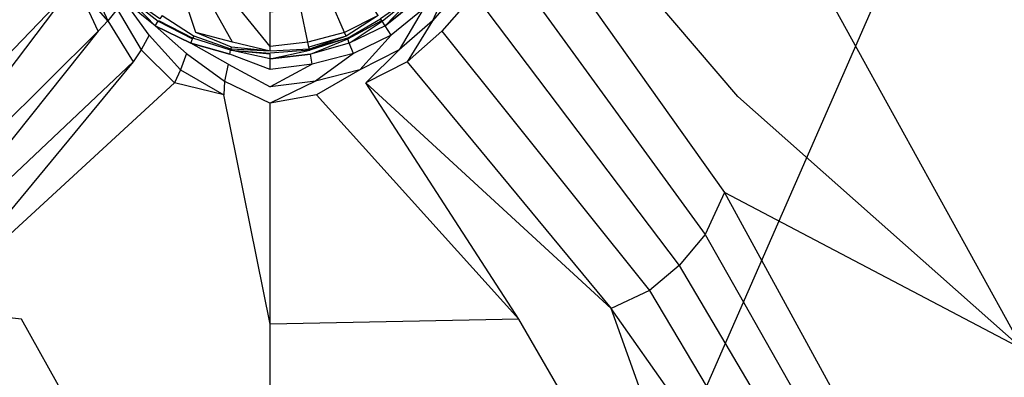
# Model space of a CAD drawing. Extents: x 0 to 0.8, y -0.9 to 0.
# Tile 4 of 17: x 0.319 to 0.638, y -0.572 to -0.456. Entities that reach past the tile are written whole.
import ezdxf

# ---------------------------------------------------------------- set-up
doc = ezdxf.new("R2010")
doc.units = 0
doc.layers.add('L0_WANNE_0_N_6229E3____REPLACEM', color=7, linetype='CONTINUOUS')

msp = doc.modelspace()

# ---------------------------------------------------------------- linework, layer by layer
at = {"layer": 'L0_WANNE_0_N_6229E3____REPLACEM', "color": 8}
for points, invisible_edges in [([(0.4, -0.897081, 0.00451), (0.002917, -0.399287, 0.002258), (0.005468, -0.002919), (0.4, -0.897081, 0.00451)], 14), ([(0.4, -0.897081, 0.00451), (0.005468, -0.002919), (0.00653, -0.002919), (0.4, -0.897081, 0.00451)], 14), ([(0.4, -0.897081, 0.00451), (0.00653, -0.002919), (0.008, -0.002919), (0.4, -0.897081, 0.00451)], 14), ([(0.4, -0.897081, 0.00451), (0.008, -0.002919), (0.4, -0.002919, 0.002237), (0.4, -0.897081, 0.00451)], 14), ([(0.792, -0.002919), (0.4, -0.897081, 0.00451), (0.4, -0.002919, 0.002237), (0.792, -0.002919)], 14), ([(0.794217, -0.896614, 0.002273), (0.4, -0.897081, 0.00451), (0.792, -0.002919), (0.794217, -0.896614, 0.002273)], 14), ([(0.4, -0.897081, 0.00451), (0.004428, -0.895676, 0.002273), (0.002917, -0.399287, 0.002258), (0.4, -0.897081, 0.00451)], 14), ([(0.321463, -0.415867, 0.030696), (0.318363, -0.399287, 0.030696), (0.248587, -0.481207, 0.032319), (0.321463, -0.415867, 0.030696)], 14), ([(0.551413, -0.481207, 0.032319), (0.481637, -0.399287, 0.030696), (0.478537, -0.415867, 0.030696), (0.551413, -0.481207, 0.032319)], 14), ([(0.553355, -0.399287, 0.032311), (0.481637, -0.399287, 0.030696), (0.551413, -0.481207, 0.032319), (0.553355, -0.399287, 0.032311)], 14), ([(0.643839, -0.563059, 0.034388), (0.553355, -0.399287, 0.032311), (0.551413, -0.481207, 0.032319), (0.643839, -0.563059, 0.034388)], 14), ([(0.64526, -0.399287, 0.034382), (0.553355, -0.399287, 0.032311), (0.643839, -0.563059, 0.034388), (0.64526, -0.399287, 0.034382)], 14), ([(0.252846, -0.512225, 0.032266), (0.321463, -0.415867, 0.030696), (0.248587, -0.481207, 0.032319), (0.252846, -0.512225, 0.032266)], 13), ([(0.321463, -0.415867, 0.030696), (0.252846, -0.512225, 0.032266), (0.326463, -0.433157, 0.030607), (0.321463, -0.415867, 0.030696)], 14), ([(0.547154, -0.512225, 0.032266), (0.478537, -0.415867, 0.030696), (0.473537, -0.433157, 0.030607), (0.547154, -0.512225, 0.032266)], 13), ([(0.478537, -0.415867, 0.030696), (0.547154, -0.512225, 0.032266), (0.551413, -0.481207, 0.032319), (0.478537, -0.415867, 0.030696)], 14), ([(0.259169, -0.525791, 0.032193), (0.326463, -0.433157, 0.030607), (0.252846, -0.512225, 0.032266), (0.259169, -0.525791, 0.032193)], 13), ([(0.326463, -0.433157, 0.030607), (0.259169, -0.525791, 0.032193), (0.333964, -0.448049, 0.030517), (0.326463, -0.433157, 0.030607)], 14), ([(0.540831, -0.525791, 0.032193), (0.473537, -0.433157, 0.030607), (0.466036, -0.448049, 0.030517), (0.540831, -0.525791, 0.032193)], 13), ([(0.473537, -0.433157, 0.030607), (0.540831, -0.525791, 0.032193), (0.547154, -0.512225, 0.032266), (0.473537, -0.433157, 0.030607)], 14), ([(0.347465, -0.456644, 0.030428), (0.341064, -0.442652, 0.030428), (0.337464, -0.445151, 0.030517), (0.347465, -0.456644, 0.030428)], 13), ([(0.341064, -0.442652, 0.030428), (0.347465, -0.456644, 0.030428), (0.350465, -0.452846, 0.030339), (0.341064, -0.442652, 0.030428)], 14), ([(0.452535, -0.456644, 0.030428), (0.458936, -0.442652, 0.030428), (0.449535, -0.452846, 0.030339), (0.452535, -0.456644, 0.030428)], 13), ([(0.458936, -0.442652, 0.030428), (0.452535, -0.456644, 0.030428), (0.462536, -0.445151, 0.030517), (0.458936, -0.442652, 0.030428)], 14), ([(0.344364, -0.460042, 0.030517), (0.337464, -0.445151, 0.030517), (0.333964, -0.448049, 0.030517), (0.344364, -0.460042, 0.030517)], 14), ([(0.347465, -0.456644, 0.030428), (0.337464, -0.445151, 0.030517), (0.344364, -0.460042, 0.030517), (0.347465, -0.456644, 0.030428)], 14), ([(0.375966, -0.460442, 0.020537), (0.370966, -0.44565, 0.013676), (0.365066, -0.454945, 0.020626), (0.375966, -0.460442, 0.020537)], 14), ([(0.380366, -0.450248, 0.013587), (0.370966, -0.44565, 0.013676), (0.375966, -0.460442, 0.020537), (0.380366, -0.450248, 0.013587)], 14), ([(0.429034, -0.44565, 0.013676), (0.419634, -0.450248, 0.013587), (0.424034, -0.460442, 0.020537), (0.429034, -0.44565, 0.013676)], 14), ([(0.434934, -0.454945, 0.020626), (0.429034, -0.44565, 0.013676), (0.424034, -0.460442, 0.020537), (0.434934, -0.454945, 0.020626)], 14), ([(0.462536, -0.445151, 0.030517), (0.452535, -0.456644, 0.030428), (0.455636, -0.460042, 0.030517), (0.462536, -0.445151, 0.030517)], 14), ([(0.466036, -0.448049, 0.030517), (0.462536, -0.445151, 0.030517), (0.455636, -0.460042, 0.030517), (0.466036, -0.448049, 0.030517)], 14), ([(0.267528, -0.535905, 0.032198), (0.333964, -0.448049, 0.030517), (0.259169, -0.525791, 0.032193), (0.267528, -0.535905, 0.032198)], 13), ([(0.333964, -0.448049, 0.030517), (0.267528, -0.535905, 0.032198), (0.344364, -0.460042, 0.030517), (0.333964, -0.448049, 0.030517)], 14), ([(0.362765, -0.458243, 0.029359), (0.353865, -0.449048, 0.026329), (0.352865, -0.450348, 0.02927), (0.362765, -0.458243, 0.029359)], 14), ([(0.353865, -0.449048, 0.026329), (0.363765, -0.456744, 0.026329), (0.354065, -0.448849, 0.023745), (0.353865, -0.449048, 0.026329)], 14), ([(0.362765, -0.458243, 0.029359), (0.363765, -0.456744, 0.026329), (0.353865, -0.449048, 0.026329), (0.362765, -0.458243, 0.029359)], 14), ([(0.363765, -0.456744, 0.026329), (0.363865, -0.456544, 0.023656), (0.354065, -0.448849, 0.023745), (0.363765, -0.456744, 0.026329)], 14), ([(0.364265, -0.456045, 0.021963), (0.354065, -0.448849, 0.023745), (0.363865, -0.456544, 0.023656), (0.364265, -0.456045, 0.021963)], 14), ([(0.445935, -0.448849, 0.023745), (0.435734, -0.456045, 0.021963), (0.436135, -0.456544, 0.023656), (0.445935, -0.448849, 0.023745)], 14), ([(0.436235, -0.456744, 0.026329), (0.445935, -0.448849, 0.023745), (0.436135, -0.456544, 0.023656), (0.436235, -0.456744, 0.026329)], 14), ([(0.446135, -0.449048, 0.026329), (0.445935, -0.448849, 0.023745), (0.436235, -0.456744, 0.026329), (0.446135, -0.449048, 0.026329)], 14), ([(0.437235, -0.458243, 0.029359), (0.446135, -0.449048, 0.026329), (0.436235, -0.456744, 0.026329), (0.437235, -0.458243, 0.029359)], 14), ([(0.437235, -0.458243, 0.029359), (0.447135, -0.450348, 0.02927), (0.446135, -0.449048, 0.026329), (0.437235, -0.458243, 0.029359)], 14), ([(0.532472, -0.535905, 0.032198), (0.466036, -0.448049, 0.030517), (0.455636, -0.460042, 0.030517), (0.532472, -0.535905, 0.032198)], 13), ([(0.466036, -0.448049, 0.030517), (0.532472, -0.535905, 0.032198), (0.540831, -0.525791, 0.032193), (0.466036, -0.448049, 0.030517)], 14), ([(0.360865, -0.461342, 0.030339), (0.352865, -0.450348, 0.02927), (0.350465, -0.452846, 0.030339), (0.360865, -0.461342, 0.030339)], 14), ([(0.362765, -0.458243, 0.029359), (0.352865, -0.450348, 0.02927), (0.360865, -0.461342, 0.030339), (0.362765, -0.458243, 0.029359)], 14), ([(0.387767, -0.46354, 0.020359), (0.380366, -0.450248, 0.013587), (0.375966, -0.460442, 0.020537), (0.387767, -0.46354, 0.020359)], 14), ([(0.390067, -0.452746, 0.013497), (0.380366, -0.450248, 0.013587), (0.387767, -0.46354, 0.020359), (0.390067, -0.452746, 0.013497)], 14), ([(0.419634, -0.450248, 0.013587), (0.409933, -0.452746, 0.013497), (0.412233, -0.46354, 0.020359), (0.419634, -0.450248, 0.013587)], 14), ([(0.424034, -0.460442, 0.020537), (0.419634, -0.450248, 0.013587), (0.412233, -0.46354, 0.020359), (0.424034, -0.460442, 0.020537)], 14), ([(0.447135, -0.450348, 0.02927), (0.437235, -0.458243, 0.029359), (0.439135, -0.461342, 0.030339), (0.447135, -0.450348, 0.02927)], 14), ([(0.449535, -0.452846, 0.030339), (0.447135, -0.450348, 0.02927), (0.439135, -0.461342, 0.030339), (0.449535, -0.452846, 0.030339)], 14), ([(0.358265, -0.466039, 0.030428), (0.350465, -0.452846, 0.030339), (0.347465, -0.456644, 0.030428), (0.358265, -0.466039, 0.030428)], 13), ([(0.350465, -0.452846, 0.030339), (0.358265, -0.466039, 0.030428), (0.360865, -0.461342, 0.030339), (0.350465, -0.452846, 0.030339)], 14), ([(0.375366, -0.461641, 0.021874), (0.365066, -0.454945, 0.020626), (0.364265, -0.456045, 0.021963), (0.375366, -0.461641, 0.021874)], 13), ([(0.365066, -0.454945, 0.020626), (0.375366, -0.461641, 0.021874), (0.375966, -0.460442, 0.020537), (0.365066, -0.454945, 0.020626)], 14), ([(0.4, -0.46494, 0.020448), (0.390067, -0.452746, 0.013497), (0.387767, -0.46354, 0.020359), (0.4, -0.46494, 0.020448)], 14), ([(0.4, -0.46494, 0.020448), (0.4, -0.453846, 0.013587), (0.390067, -0.452746, 0.013497), (0.4, -0.46494, 0.020448)], 14), ([(0.409933, -0.452746, 0.013497), (0.4, -0.453846, 0.013587), (0.4, -0.46494, 0.020448), (0.409933, -0.452746, 0.013497)], 14), ([(0.412233, -0.46354, 0.020359), (0.409933, -0.452746, 0.013497), (0.4, -0.46494, 0.020448), (0.412233, -0.46354, 0.020359)], 14), ([(0.424634, -0.461641, 0.021874), (0.434934, -0.454945, 0.020626), (0.424034, -0.460442, 0.020537), (0.424634, -0.461641, 0.021874)], 13), ([(0.434934, -0.454945, 0.020626), (0.424634, -0.461641, 0.021874), (0.435734, -0.456045, 0.021963), (0.434934, -0.454945, 0.020626)], 14), ([(0.441735, -0.466039, 0.030428), (0.449535, -0.452846, 0.030339), (0.439135, -0.461342, 0.030339), (0.441735, -0.466039, 0.030428)], 13), ([(0.449535, -0.452846, 0.030339), (0.441735, -0.466039, 0.030428), (0.452535, -0.456644, 0.030428), (0.449535, -0.452846, 0.030339)], 14), ([(0.355665, -0.469937, 0.030517), (0.347465, -0.456644, 0.030428), (0.344364, -0.460042, 0.030517), (0.355665, -0.469937, 0.030517)], 13), ([(0.347465, -0.456644, 0.030428), (0.355665, -0.469937, 0.030517), (0.358265, -0.466039, 0.030428), (0.347465, -0.456644, 0.030428)], 14), ([(0.372966, -0.467238, 0.030339), (0.362765, -0.458243, 0.029359), (0.360865, -0.461342, 0.030339), (0.372966, -0.467238, 0.030339)], 14), ([(0.362765, -0.458243, 0.029359), (0.374366, -0.46394, 0.029092), (0.363765, -0.456744, 0.026329), (0.362765, -0.458243, 0.029359)], 14), ([(0.374366, -0.46394, 0.029092), (0.362765, -0.458243, 0.029359), (0.372966, -0.467238, 0.030339), (0.374366, -0.46394, 0.029092)], 14), ([(0.363765, -0.456744, 0.026329), (0.374866, -0.462541, 0.02624), (0.363865, -0.456544, 0.023656), (0.363765, -0.456744, 0.026329)], 14), ([(0.374366, -0.46394, 0.029092), (0.374866, -0.462541, 0.02624), (0.363765, -0.456744, 0.026329), (0.374366, -0.46394, 0.029092)], 14), ([(0.363865, -0.456544, 0.023656), (0.374966, -0.462241, 0.023567), (0.364265, -0.456045, 0.021963), (0.363865, -0.456544, 0.023656)], 14), ([(0.374866, -0.462541, 0.02624), (0.374966, -0.462241, 0.023567), (0.363865, -0.456544, 0.023656), (0.374866, -0.462541, 0.02624)], 14), ([(0.374966, -0.462241, 0.023567), (0.375366, -0.461641, 0.021874), (0.364265, -0.456045, 0.021963), (0.374966, -0.462241, 0.023567)], 14), ([(0.425034, -0.462241, 0.023567), (0.435734, -0.456045, 0.021963), (0.424634, -0.461641, 0.021874), (0.425034, -0.462241, 0.023567)], 14), ([(0.436135, -0.456544, 0.023656), (0.435734, -0.456045, 0.021963), (0.425034, -0.462241, 0.023567), (0.436135, -0.456544, 0.023656)], 14), ([(0.425134, -0.462541, 0.02624), (0.436135, -0.456544, 0.023656), (0.425034, -0.462241, 0.023567), (0.425134, -0.462541, 0.02624)], 14), ([(0.436235, -0.456744, 0.026329), (0.436135, -0.456544, 0.023656), (0.425134, -0.462541, 0.02624), (0.436235, -0.456744, 0.026329)], 14), ([(0.425634, -0.46394, 0.029092), (0.436235, -0.456744, 0.026329), (0.425134, -0.462541, 0.02624), (0.425634, -0.46394, 0.029092)], 14), ([(0.437235, -0.458243, 0.029359), (0.436235, -0.456744, 0.026329), (0.425634, -0.46394, 0.029092), (0.437235, -0.458243, 0.029359)], 14), ([(0.437235, -0.458243, 0.029359), (0.425634, -0.46394, 0.029092), (0.427034, -0.467238, 0.030339), (0.437235, -0.458243, 0.029359)], 14), ([(0.439135, -0.461342, 0.030339), (0.437235, -0.458243, 0.029359), (0.427034, -0.467238, 0.030339), (0.439135, -0.461342, 0.030339)], 14), ([(0.444335, -0.469937, 0.030517), (0.452535, -0.456644, 0.030428), (0.441735, -0.466039, 0.030428), (0.444335, -0.469937, 0.030517)], 13), ([(0.452535, -0.456644, 0.030428), (0.444335, -0.469937, 0.030517), (0.455636, -0.460042, 0.030517), (0.452535, -0.456644, 0.030428)], 14), ([(0.277133, -0.544011, 0.032194), (0.344364, -0.460042, 0.030517), (0.267528, -0.535905, 0.032198), (0.277133, -0.544011, 0.032194)], 13), ([(0.344364, -0.460042, 0.030517), (0.277133, -0.544011, 0.032194), (0.355665, -0.469937, 0.030517), (0.344364, -0.460042, 0.030517)], 14), ([(0.370966, -0.472535, 0.030428), (0.360865, -0.461342, 0.030339), (0.358265, -0.466039, 0.030428), (0.370966, -0.472535, 0.030428)], 13), ([(0.360865, -0.461342, 0.030339), (0.370966, -0.472535, 0.030428), (0.372966, -0.467238, 0.030339), (0.360865, -0.461342, 0.030339)], 14), ([(0.387167, -0.466139, 0.02624), (0.374966, -0.462241, 0.023567), (0.374866, -0.462541, 0.02624), (0.387167, -0.466139, 0.02624)], 14), ([(0.387267, -0.465839, 0.023478), (0.375366, -0.461641, 0.021874), (0.374966, -0.462241, 0.023567), (0.387267, -0.465839, 0.023478)], 14), ([(0.374966, -0.462241, 0.023567), (0.387167, -0.466139, 0.02624), (0.387267, -0.465839, 0.023478), (0.374966, -0.462241, 0.023567)], 13), ([(0.387467, -0.465139, 0.021696), (0.375966, -0.460442, 0.020537), (0.375366, -0.461641, 0.021874), (0.387467, -0.465139, 0.021696)], 14), ([(0.375366, -0.461641, 0.021874), (0.387267, -0.465839, 0.023478), (0.387467, -0.465139, 0.021696), (0.375366, -0.461641, 0.021874)], 13), ([(0.387767, -0.46354, 0.020359), (0.375966, -0.460442, 0.020537), (0.387467, -0.465139, 0.021696), (0.387767, -0.46354, 0.020359)], 14), ([(0.424034, -0.460442, 0.020537), (0.412233, -0.46354, 0.020359), (0.412533, -0.465139, 0.021696), (0.424034, -0.460442, 0.020537)], 14), ([(0.424634, -0.461641, 0.021874), (0.424034, -0.460442, 0.020537), (0.412533, -0.465139, 0.021696), (0.424634, -0.461641, 0.021874)], 14), ([(0.412733, -0.465839, 0.023478), (0.424634, -0.461641, 0.021874), (0.412533, -0.465139, 0.021696), (0.412733, -0.465839, 0.023478)], 13), ([(0.424634, -0.461641, 0.021874), (0.412733, -0.465839, 0.023478), (0.425034, -0.462241, 0.023567), (0.424634, -0.461641, 0.021874)], 14), ([(0.412833, -0.466139, 0.02624), (0.425034, -0.462241, 0.023567), (0.412733, -0.465839, 0.023478), (0.412833, -0.466139, 0.02624)], 13), ([(0.425034, -0.462241, 0.023567), (0.412833, -0.466139, 0.02624), (0.425134, -0.462541, 0.02624), (0.425034, -0.462241, 0.023567)], 14), ([(0.429034, -0.472535, 0.030428), (0.439135, -0.461342, 0.030339), (0.427034, -0.467238, 0.030339), (0.429034, -0.472535, 0.030428)], 13), ([(0.439135, -0.461342, 0.030339), (0.429034, -0.472535, 0.030428), (0.441735, -0.466039, 0.030428), (0.439135, -0.461342, 0.030339)], 14), ([(0.522867, -0.544011, 0.032194), (0.455636, -0.460042, 0.030517), (0.444335, -0.469937, 0.030517), (0.522867, -0.544011, 0.032194)], 13), ([(0.455636, -0.460042, 0.030517), (0.522867, -0.544011, 0.032194), (0.532472, -0.535905, 0.032198), (0.455636, -0.460042, 0.030517)], 14), ([(0.386367, -0.470736, 0.030339), (0.374366, -0.46394, 0.029092), (0.372966, -0.467238, 0.030339), (0.386367, -0.470736, 0.030339)], 14), ([(0.374366, -0.46394, 0.029092), (0.386967, -0.467438, 0.028913), (0.374866, -0.462541, 0.02624), (0.374366, -0.46394, 0.029092)], 14), ([(0.386967, -0.467438, 0.028913), (0.374366, -0.46394, 0.029092), (0.386367, -0.470736, 0.030339), (0.386967, -0.467438, 0.028913)], 14), ([(0.386967, -0.467438, 0.028913), (0.387167, -0.466139, 0.02624), (0.374866, -0.462541, 0.02624), (0.386967, -0.467438, 0.028913)], 14), ([(0.387267, -0.465839, 0.023478), (0.4, -0.466439, 0.021874), (0.387467, -0.465139, 0.021696), (0.387267, -0.465839, 0.023478)], 13), ([(0.4, -0.466439, 0.021874), (0.387767, -0.46354, 0.020359), (0.387467, -0.465139, 0.021696), (0.4, -0.466439, 0.021874)], 14), ([(0.4, -0.466439, 0.021874), (0.4, -0.46494, 0.020448), (0.387767, -0.46354, 0.020359), (0.4, -0.466439, 0.021874)], 14), ([(0.412233, -0.46354, 0.020359), (0.4, -0.46494, 0.020448), (0.4, -0.466439, 0.021874), (0.412233, -0.46354, 0.020359)], 14), ([(0.412533, -0.465139, 0.021696), (0.412233, -0.46354, 0.020359), (0.4, -0.466439, 0.021874), (0.412533, -0.465139, 0.021696)], 14), ([(0.4, -0.466439, 0.021874), (0.412733, -0.465839, 0.023478), (0.412533, -0.465139, 0.021696), (0.4, -0.466439, 0.021874)], 13), ([(0.413033, -0.467438, 0.028913), (0.425134, -0.462541, 0.02624), (0.412833, -0.466139, 0.02624), (0.413033, -0.467438, 0.028913)], 14), ([(0.425634, -0.46394, 0.029092), (0.425134, -0.462541, 0.02624), (0.413033, -0.467438, 0.028913), (0.425634, -0.46394, 0.029092)], 14), ([(0.425634, -0.46394, 0.029092), (0.413033, -0.467438, 0.028913), (0.413633, -0.470736, 0.030339), (0.425634, -0.46394, 0.029092)], 14), ([(0.427034, -0.467238, 0.030339), (0.425634, -0.46394, 0.029092), (0.413633, -0.470736, 0.030339), (0.427034, -0.467238, 0.030339)], 14), ([(0.369066, -0.476733, 0.030517), (0.358265, -0.466039, 0.030428), (0.355665, -0.469937, 0.030517), (0.369066, -0.476733, 0.030517)], 13), ([(0.358265, -0.466039, 0.030428), (0.369066, -0.476733, 0.030517), (0.370966, -0.472535, 0.030428), (0.358265, -0.466039, 0.030428)], 14), ([(0.385267, -0.476233, 0.030428), (0.372966, -0.467238, 0.030339), (0.370966, -0.472535, 0.030428), (0.385267, -0.476233, 0.030428)], 13), ([(0.372966, -0.467238, 0.030339), (0.385267, -0.476233, 0.030428), (0.386367, -0.470736, 0.030339), (0.372966, -0.467238, 0.030339)], 14), ([(0.4, -0.472435, 0.030339), (0.386967, -0.467438, 0.028913), (0.386367, -0.470736, 0.030339), (0.4, -0.472435, 0.030339)], 14), ([(0.4, -0.468937, 0.029092), (0.387167, -0.466139, 0.02624), (0.386967, -0.467438, 0.028913), (0.4, -0.468937, 0.029092)], 14), ([(0.4, -0.472435, 0.030339), (0.4, -0.468937, 0.029092), (0.386967, -0.467438, 0.028913), (0.4, -0.472435, 0.030339)], 14), ([(0.387167, -0.466139, 0.02624), (0.4, -0.467138, 0.023567), (0.387267, -0.465839, 0.023478), (0.387167, -0.466139, 0.02624)], 14), ([(0.4, -0.468937, 0.029092), (0.4, -0.467338, 0.02624), (0.387167, -0.466139, 0.02624), (0.4, -0.468937, 0.029092)], 14), ([(0.387167, -0.466139, 0.02624), (0.4, -0.467338, 0.02624), (0.4, -0.467138, 0.023567), (0.387167, -0.466139, 0.02624)], 14), ([(0.4, -0.466439, 0.021874), (0.387267, -0.465839, 0.023478), (0.4, -0.467138, 0.023567), (0.4, -0.466439, 0.021874)], 14), ([(0.412833, -0.466139, 0.02624), (0.412733, -0.465839, 0.023478), (0.4, -0.467138, 0.023567), (0.412833, -0.466139, 0.02624)], 14), ([(0.412733, -0.465839, 0.023478), (0.4, -0.466439, 0.021874), (0.4, -0.467138, 0.023567), (0.412733, -0.465839, 0.023478)], 14), ([(0.4, -0.468937, 0.029092), (0.412833, -0.466139, 0.02624), (0.4, -0.467338, 0.02624), (0.4, -0.468937, 0.029092)], 14), ([(0.4, -0.468937, 0.029092), (0.413033, -0.467438, 0.028913), (0.412833, -0.466139, 0.02624), (0.4, -0.468937, 0.029092)], 14), ([(0.412833, -0.466139, 0.02624), (0.4, -0.467138, 0.023567), (0.4, -0.467338, 0.02624), (0.412833, -0.466139, 0.02624)], 14), ([(0.413033, -0.467438, 0.028913), (0.4, -0.468937, 0.029092), (0.4, -0.472435, 0.030339), (0.413033, -0.467438, 0.028913)], 14), ([(0.413633, -0.470736, 0.030339), (0.413033, -0.467438, 0.028913), (0.4, -0.472435, 0.030339), (0.413633, -0.470736, 0.030339)], 14), ([(0.414733, -0.476233, 0.030428), (0.427034, -0.467238, 0.030339), (0.413633, -0.470736, 0.030339), (0.414733, -0.476233, 0.030428)], 13), ([(0.427034, -0.467238, 0.030339), (0.414733, -0.476233, 0.030428), (0.429034, -0.472535, 0.030428), (0.427034, -0.467238, 0.030339)], 14), ([(0.430934, -0.476733, 0.030517), (0.441735, -0.466039, 0.030428), (0.429034, -0.472535, 0.030428), (0.430934, -0.476733, 0.030517)], 13), ([(0.441735, -0.466039, 0.030428), (0.430934, -0.476733, 0.030517), (0.444335, -0.469937, 0.030517), (0.441735, -0.466039, 0.030428)], 14), ([(0.289621, -0.54974, 0.032189), (0.355665, -0.469937, 0.030517), (0.277133, -0.544011, 0.032194), (0.289621, -0.54974, 0.032189)], 13), ([(0.355665, -0.469937, 0.030517), (0.289621, -0.54974, 0.032189), (0.369066, -0.476733, 0.030517), (0.355665, -0.469937, 0.030517)], 14), ([(0.4, -0.478032, 0.030428), (0.386367, -0.470736, 0.030339), (0.385267, -0.476233, 0.030428), (0.4, -0.478032, 0.030428)], 13), ([(0.386367, -0.470736, 0.030339), (0.4, -0.478032, 0.030428), (0.4, -0.472435, 0.030339), (0.386367, -0.470736, 0.030339)], 14), ([(0.4, -0.478032, 0.030428), (0.413633, -0.470736, 0.030339), (0.4, -0.472435, 0.030339), (0.4, -0.478032, 0.030428)], 13), ([(0.413633, -0.470736, 0.030339), (0.4, -0.478032, 0.030428), (0.414733, -0.476233, 0.030428), (0.413633, -0.470736, 0.030339)], 14), ([(0.510379, -0.54974, 0.032189), (0.444335, -0.469937, 0.030517), (0.430934, -0.476733, 0.030517), (0.510379, -0.54974, 0.032189)], 13), ([(0.444335, -0.469937, 0.030517), (0.510379, -0.54974, 0.032189), (0.522867, -0.544011, 0.032194), (0.444335, -0.469937, 0.030517)], 14), ([(0.384967, -0.480631, 0.030517), (0.370966, -0.472535, 0.030428), (0.369066, -0.476733, 0.030517), (0.384967, -0.480631, 0.030517)], 13), ([(0.370966, -0.472535, 0.030428), (0.384967, -0.480631, 0.030517), (0.385267, -0.476233, 0.030428), (0.370966, -0.472535, 0.030428)], 14), ([(0.415033, -0.480631, 0.030517), (0.429034, -0.472535, 0.030428), (0.414733, -0.476233, 0.030428), (0.415033, -0.480631, 0.030517)], 13), ([(0.429034, -0.472535, 0.030428), (0.415033, -0.480631, 0.030517), (0.430934, -0.476733, 0.030517), (0.429034, -0.472535, 0.030428)], 14), ([(0.369066, -0.476733, 0.030517), (0.289621, -0.54974, 0.032189), (0.31944, -0.553262, 0.032172), (0.369066, -0.476733, 0.030517)], 14), ([(0.384967, -0.480631, 0.030517), (0.369066, -0.476733, 0.030517), (0.31944, -0.553262, 0.032172), (0.384967, -0.480631, 0.030517)], 14), ([(0.4, -0.483329, 0.030517), (0.385267, -0.476233, 0.030428), (0.384967, -0.480631, 0.030517), (0.4, -0.483329, 0.030517)], 13), ([(0.385267, -0.476233, 0.030428), (0.4, -0.483329, 0.030517), (0.4, -0.478032, 0.030428), (0.385267, -0.476233, 0.030428)], 14), ([(0.4, -0.483329, 0.030517), (0.414733, -0.476233, 0.030428), (0.4, -0.478032, 0.030428), (0.4, -0.483329, 0.030517)], 13), ([(0.414733, -0.476233, 0.030428), (0.4, -0.483329, 0.030517), (0.415033, -0.480631, 0.030517), (0.414733, -0.476233, 0.030428)], 14), ([(0.48056, -0.553262, 0.032172), (0.430934, -0.476733, 0.030517), (0.415033, -0.480631, 0.030517), (0.48056, -0.553262, 0.032172)], 14), ([(0.510379, -0.54974, 0.032189), (0.430934, -0.476733, 0.030517), (0.48056, -0.553262, 0.032172), (0.510379, -0.54974, 0.032189)], 14), ([(0.4, -0.554887, 0.032168), (0.384967, -0.480631, 0.030517), (0.31944, -0.553262, 0.032172), (0.4, -0.554887, 0.032168)], 14), ([(0.4, -0.554887, 0.032168), (0.4, -0.483329, 0.030517), (0.384967, -0.480631, 0.030517), (0.4, -0.554887, 0.032168)], 14), ([(0.415033, -0.480631, 0.030517), (0.4, -0.483329, 0.030517), (0.4, -0.554887, 0.032168), (0.415033, -0.480631, 0.030517)], 14), ([(0.48056, -0.553262, 0.032172), (0.415033, -0.480631, 0.030517), (0.4, -0.554887, 0.032168), (0.48056, -0.553262, 0.032172)], 14), ([(0.643839, -0.563059, 0.034388), (0.551413, -0.481207, 0.032319), (0.547154, -0.512225, 0.032266), (0.643839, -0.563059, 0.034388)], 14), ([(0.635808, -0.674489, 0.035473), (0.547154, -0.512225, 0.032266), (0.540831, -0.525791, 0.032193), (0.635808, -0.674489, 0.035473)], 13), ([(0.547154, -0.512225, 0.032266), (0.635808, -0.674489, 0.035473), (0.640581, -0.662399, 0.035523), (0.547154, -0.512225, 0.032266)], 14), ([(0.643839, -0.563059, 0.034388), (0.547154, -0.512225, 0.032266), (0.640581, -0.662399, 0.035523), (0.643839, -0.563059, 0.034388)], 14), ([(0.629572, -0.682071, 0.035477), (0.540831, -0.525791, 0.032193), (0.532472, -0.535905, 0.032198), (0.629572, -0.682071, 0.035477)], 13), ([(0.540831, -0.525791, 0.032193), (0.629572, -0.682071, 0.035477), (0.635808, -0.674489, 0.035473), (0.540831, -0.525791, 0.032193)], 14), ([(0.622362, -0.688146, 0.035474), (0.532472, -0.535905, 0.032198), (0.522867, -0.544011, 0.032194), (0.622362, -0.688146, 0.035474)], 13), ([(0.532472, -0.535905, 0.032198), (0.622362, -0.688146, 0.035474), (0.629572, -0.682071, 0.035477), (0.532472, -0.535905, 0.032198)], 14), ([(0.611048, -0.692469, 0.035465), (0.522867, -0.544011, 0.032194), (0.510379, -0.54974, 0.032189), (0.611048, -0.692469, 0.035465)], 13), ([(0.522867, -0.544011, 0.032194), (0.611048, -0.692469, 0.035465), (0.622362, -0.688146, 0.035474), (0.522867, -0.544011, 0.032194)], 14), ([(0.31944, -0.553262, 0.032172), (0.289621, -0.54974, 0.032189), (0.237395, -0.695188, 0.035433), (0.31944, -0.553262, 0.032172)], 14), ([(0.562605, -0.695188, 0.035433), (0.510379, -0.54974, 0.032189), (0.48056, -0.553262, 0.032172), (0.562605, -0.695188, 0.035433)], 14), ([(0.611048, -0.692469, 0.035465), (0.510379, -0.54974, 0.032189), (0.562605, -0.695188, 0.035433), (0.611048, -0.692469, 0.035465)], 14), ([(0.4, -0.696355, 0.03543), (0.31944, -0.553262, 0.032172), (0.237395, -0.695188, 0.035433), (0.4, -0.696355, 0.03543)], 14), ([(0.4, -0.696355, 0.03543), (0.4, -0.554887, 0.032168), (0.31944, -0.553262, 0.032172), (0.4, -0.696355, 0.03543)], 14), ([(0.48056, -0.553262, 0.032172), (0.4, -0.554887, 0.032168), (0.4, -0.696355, 0.03543), (0.48056, -0.553262, 0.032172)], 14), ([(0.562605, -0.695188, 0.035433), (0.48056, -0.553262, 0.032172), (0.4, -0.696355, 0.03543), (0.562605, -0.695188, 0.035433)], 14)]:
    msp.add_3dface(points, dxfattribs=dict(at, invisible_edges=invisible_edges))

doc.saveas('drawing.dxf')
